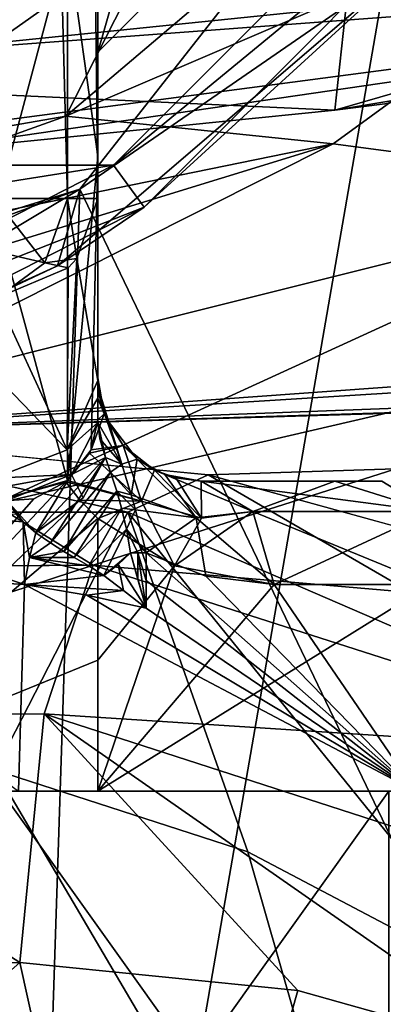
# Model space of a CAD drawing. Header units: millimetres. Extents: x -110 to 163, y -50 to 19.
# Tile 13 of 256: x -66.5 to -62.99, y -36.36 to -26.84. Entities that reach past the tile are written whole.
import ezdxf

# ---------------------------------------------------------------- set-up
doc = ezdxf.new("R2010")
doc.units = ezdxf.units.MM
doc.header["$LTSCALE"] = 65.185185
for name, color, linetype in [('1008', 7, 'CONTINUOUS'), ('1012', 7, 'CONTINUOUS'), ('1014', 7, 'CONTINUOUS'), ('1022', 7, 'CONTINUOUS'), ('1023', 7, 'CONTINUOUS'), ('1026', 7, 'CONTINUOUS'), ('119', 7, 'CONTINUOUS'), ('16', 7, 'CONTINUOUS'), ('180', 7, 'CONTINUOUS'), ('215', 7, 'CONTINUOUS'), ('222', 7, 'CONTINUOUS'), ('235', 7, 'CONTINUOUS'), ('24', 7, 'CONTINUOUS'), ('27', 7, 'CONTINUOUS'), ('28', 7, 'CONTINUOUS'), ('327', 7, 'CONTINUOUS'), ('328', 7, 'CONTINUOUS'), ('329', 7, 'CONTINUOUS'), ('330', 7, 'CONTINUOUS'), ('332', 7, 'CONTINUOUS'), ('333', 7, 'CONTINUOUS'), ('334', 7, 'CONTINUOUS'), ('335', 7, 'CONTINUOUS'), ('336', 7, 'CONTINUOUS'), ('337', 7, 'CONTINUOUS'), ('352', 7, 'CONTINUOUS'), ('363', 7, 'CONTINUOUS'), ('364', 7, 'CONTINUOUS'), ('372', 7, 'CONTINUOUS'), ('373', 7, 'CONTINUOUS'), ('380', 7, 'CONTINUOUS'), ('382', 7, 'CONTINUOUS'), ('386', 7, 'CONTINUOUS'), ('47', 7, 'CONTINUOUS'), ('48', 7, 'CONTINUOUS'), ('49', 7, 'CONTINUOUS'), ('50', 7, 'CONTINUOUS'), ('59', 7, 'CONTINUOUS'), ('6026', 7, 'CONTINUOUS'), ('6030', 7, 'CONTINUOUS'), ('6035', 7, 'CONTINUOUS'), ('6087', 7, 'CONTINUOUS'), ('6294', 7, 'CONTINUOUS'), ('6295', 7, 'CONTINUOUS'), ('81', 7, 'CONTINUOUS'), ('93', 7, 'CONTINUOUS'), ('94', 7, 'CONTINUOUS'), ('98', 7, 'CONTINUOUS')]:
    doc.layers.add(name, color=color, linetype=linetype)

msp = doc.modelspace()

# ---------------------------------------------------------------- linework, layer by layer
at = {"layer": '1008', "color": 7, "linetype": 'CONTINUOUS', "true_color": 0xb49632}
for points in [[(-65.5954, -28.2443, -36.5), (-62.0557, -24.7046, -36.5), (-84.4046, -28.2443, -36.5), (-65.5954, -28.2443, -36.5)], [(-84.4046, -28.2443, -36.5), (-62.0557, -24.7046, -36.5), (-71.6163, -25.7141, -36.5), (-84.4046, -28.2443, -36.5)], [(-79.9443, -30.5169, -36.5), (-65.5954, -28.2443, -36.5), (-84.4046, -28.2443, -36.5), (-79.9443, -30.5169, -36.5)], [(-70.0557, -30.5169, -36.5), (-65.5954, -28.2443, -36.5), (-79.9443, -30.5169, -36.5), (-70.0557, -30.5169, -36.5)]]:
    msp.add_3dface(points, dxfattribs=at)
at = {"layer": '1012', "color": 7, "linetype": 'CONTINUOUS', "true_color": 0xb49632}
for points in [[(-61.6512, -24.9984, -37), (-65.3016, -28.6488, -37), (-62.5994, -26.1846, -51), (-61.6512, -24.9984, -37)], [(-62.5994, -26.1846, -51), (-65.3016, -28.6488, -37), (-66.1386, -29.2185, -51), (-62.5994, -26.1846, -51)], [(-65.3016, -28.6488, -37), (-69.9012, -30.9924, -37), (-66.1386, -29.2185, -51), (-65.3016, -28.6488, -37)], [(-66.1386, -29.2185, -51), (-69.9012, -30.9924, -37), (-70.3851, -31.1415, -51), (-66.1386, -29.2185, -51)]]:
    msp.add_3dface(points, dxfattribs=at)
at = {"layer": '1014', "color": 7, "linetype": 'CONTINUOUS', "true_color": 0xb49632}
msp.add_3dface([(-71.1836, -27.0455, -39.9), (-65.0086, -22.5591, -39.9), (-68.825, -25.9954, -43.8), (-71.1836, -27.0455, -39.9)], dxfattribs=at)
at = {"layer": '1022', "color": 7, "linetype": 'CONTINUOUS', "true_color": 0xb49632}
msp.add_3dface([(-65.0086, -22.5591, -39.9), (-71.1836, -27.0455, -39.9), (-68.8836, -25.894, -39.6172), (-65.0086, -22.5591, -39.9)], dxfattribs=at)
at = {"layer": '1023', "color": 7, "linetype": 'CONTINUOUS', "true_color": 0xb49632}
for points in [[(-62.0557, -24.7046, -36.5), (-65.5954, -28.2443, -36.5), (-61.6512, -24.9984, -37), (-62.0557, -24.7046, -36.5)], [(-65.5954, -28.2443, -36.5), (-65.3016, -28.6488, -37), (-61.6512, -24.9984, -37), (-65.5954, -28.2443, -36.5)], [(-65.5954, -28.2443, -36.5), (-70.0557, -30.5169, -36.5), (-65.3016, -28.6488, -37), (-65.5954, -28.2443, -36.5)], [(-70.0557, -30.5169, -36.5), (-69.9012, -30.9924, -37), (-65.3016, -28.6488, -37), (-70.0557, -30.5169, -36.5)]]:
    msp.add_3dface(points, dxfattribs=at)
at = {"layer": '1026', "color": 7, "linetype": 'CONTINUOUS', "true_color": 0xb49632}
for points in [[(-60.05, -21.0007, -51.5), (-62.5994, -26.1846, -51), (-65.9228, -28.4759, -51.5), (-60.05, -21.0007, -51.5)], [(-62.5994, -26.1846, -51), (-66.1386, -29.2185, -51), (-65.9228, -28.4759, -51.5), (-62.5994, -26.1846, -51)], [(-65.9228, -28.4759, -51.5), (-75, -31.8, -51), (-75.0001, -31.3, -51.5), (-65.9228, -28.4759, -51.5)], [(-70.3851, -31.1415, -51), (-75, -31.8, -51), (-65.9228, -28.4759, -51.5), (-70.3851, -31.1415, -51)], [(-66.1386, -29.2185, -51), (-70.3851, -31.1415, -51), (-65.9228, -28.4759, -51.5), (-66.1386, -29.2185, -51)]]:
    msp.add_3dface(points, dxfattribs=at)
at = {"layer": '119', "linetype": 'CONTINUOUS'}
for points in [[(-63.4536, -27.712, -18.2973), (-62.9715, -27.6498, -18.3067), (-56.7015, -25.7597, -20.0139), (-63.4536, -27.712, -18.2973)], [(-63.4536, -27.712, -18.2973), (-56.7015, -25.7597, -20.0139), (-63.26, -25.9297, -23.1916), (-63.4536, -27.712, -18.2973)], [(-70.7225, -26.9719, -26.1383), (-69.4582, -27.4192, -22.4195), (-63.26, -25.9297, -23.1916), (-70.7225, -26.9719, -26.1383)], [(-70.7225, -26.9719, -26.1383), (-63.26, -25.9297, -23.1916), (-66.9628, -26.0438, -26.272), (-70.7225, -26.9719, -26.1383)], [(-69.4582, -27.4192, -22.4195), (-69.41, -27.4382, -22.2891), (-63.26, -25.9297, -23.1916), (-69.4582, -27.4192, -22.4195)], [(-69.41, -27.4382, -22.2891), (-63.4536, -27.712, -18.2973), (-63.26, -25.9297, -23.1916), (-69.41, -27.4382, -22.2891)], [(-69.41, -27.4382, -22.2891), (-67.8064, -28.1503, -18.2267), (-63.4536, -27.712, -18.2973), (-69.41, -27.4382, -22.2891)]]:
    msp.add_3dface(points, dxfattribs=at)
at = {"layer": '16', "linetype": 'CONTINUOUS'}
msp.add_3dface([(-67.8638, -27.1781, -17), (-77.5, -3.2536, -17), (-62.3155, -26.6056, -17), (-67.8638, -27.1781, -17)], dxfattribs=at)
at = {"layer": '180', "linetype": 'CONTINUOUS'}
for points in [[(-67.8638, -27.1781, -17), (-62.3155, -26.6056, -17), (-54.0698, -26.1484, -17.509), (-67.8638, -27.1781, -17)], [(-67.8638, -27.1781, -17), (-54.0698, -26.1484, -17.509), (-67.8088, -27.9595, -17.3785), (-67.8638, -27.1781, -17)], [(-54.0698, -26.1484, -17.509), (-67.8064, -28.1503, -18.2267), (-67.8088, -27.9595, -17.3785), (-54.0698, -26.1484, -17.509)], [(-63.4536, -27.712, -18.2973), (-67.8064, -28.1503, -18.2267), (-54.0698, -26.1484, -17.509), (-63.4536, -27.712, -18.2973)], [(-62.9715, -27.6498, -18.3067), (-63.4536, -27.712, -18.2973), (-54.0698, -26.1484, -17.509), (-62.9715, -27.6498, -18.3067)]]:
    msp.add_3dface(points, dxfattribs=at)
at = {"layer": '215', "color": 7, "linetype": 'CONTINUOUS', "true_color": 0x0303ff}
msp.add_3dface([(-65.75, -27.15), (-65.75, -24.8869, 6.9652), (-64.9, -26.3), (-65.75, -27.15)], dxfattribs=at)
at = {"layer": '222', "color": 7, "linetype": 'CONTINUOUS', "true_color": 0x0303ff}
for points in [[(-65.75, -24.8869, -6.9652), (-65.75, -27.15), (-64.9, -24.1992, -6.4656), (-65.75, -24.8869, -6.9652)], [(-65.75, -27.15), (-64.9, -26.3), (-64.9, -24.1992, -6.4656), (-65.75, -27.15)]]:
    msp.add_3dface(points, dxfattribs=at)
at = {"layer": '235', "color": 7, "linetype": 'CONTINUOUS', "true_color": 0x0303ff}
for points in [[(-18.5969, -25.2038, 17.9489), (-103, -25.55, 17.7535), (-13.8802, -26.857, 16.9318), (-18.5969, -25.2038, 17.9489)], [(-13.8802, -26.857, 16.9318), (-103, -25.55, 17.7535), (-68.9975, -30.825, 13.3875), (-13.8802, -26.857, 16.9318)], [(108.1, -25.55, 17.7535), (0.0005, -28.7081, 15.5072), (-68.9975, -30.825, 13.3875), (108.1, -25.55, 17.7535)], [(-64.6798, -31.24, 12.8905), (108.1, -25.55, 17.7535), (-68.9975, -30.825, 13.3875), (-64.6798, -31.24, 12.8905)], [(-60.3244, -32.4381, 11.2488), (108.1, -25.55, 17.7535), (-64.6798, -31.24, 12.8905), (-60.3244, -32.4381, 11.2488)], [(-12.2471, -27.2856, 16.6312), (-13.8802, -26.857, 16.9318), (-68.9975, -30.825, 13.3875), (-12.2471, -27.2856, 16.6312)], [(-5.5378, -28.4272, 15.7457), (-12.2471, -27.2856, 16.6312), (-68.9975, -30.825, 13.3875), (-5.5378, -28.4272, 15.7457)], [(0.0005, -28.7081, 15.5072), (-5.5378, -28.4272, 15.7457), (-68.9975, -30.825, 13.3875), (0.0005, -28.7081, 15.5072)]]:
    msp.add_3dface(points, dxfattribs=at)
at = {"layer": '24', "linetype": 'CONTINUOUS'}
for points in [[(-65.75, -2.0387, -12.5), (-65.75, -28.5662, -12.5), (-65.75, -11.6382, -11.27), (-65.75, -2.0387, -12.5)], [(-65.75, -11.6382, -11.27), (-65.75, -28.5662, -12.5), (-65.75, -18.9618, -11.27), (-65.75, -11.6382, -11.27)], [(-65.75, -18.9618, -11.27), (-65.75, -28.5662, -12.5), (-65.75, -24.8869, -6.9652), (-65.75, -18.9618, -11.27)], [(-65.75, -28.1574, 10.3411), (-65.75, -24.3666, 13.7857), (-65.75, -27.15), (-65.75, -28.1574, 10.3411)], [(-65.75, -27.15), (-65.75, -24.3666, 13.7857), (-65.75, -24.8869, 6.9652), (-65.75, -27.15)], [(-65.75, -24.8869, -6.9652), (-65.75, -28.5662, -12.5), (-65.75, -27.15), (-65.75, -24.8869, -6.9652)], [(-65.75, -28.5662, -12.5), (-65.75, -28.1574, 10.3411), (-65.75, -27.15), (-65.75, -28.5662, -12.5)], [(-65.75, -30.498, 5.7441), (-65.75, -30.7088, 5.9008), (-65.75, -28.1574, 10.3411), (-65.75, -30.498, 5.7441)], [(-65.75, -30.3, 5.5621), (-65.75, -30.498, 5.7441), (-65.75, -28.1574, 10.3411), (-65.75, -30.3, 5.5621)], [(-65.75, -30.3, -5.572), (-65.75, -30.3, 5.5621), (-65.75, -28.1574, 10.3411), (-65.75, -30.3, -5.572)], [(-65.75, -29.4302, -9.678), (-65.75, -30.3, -5.572), (-65.75, -28.1574, 10.3411), (-65.75, -29.4302, -9.678)], [(-65.75, -28.5662, -12.5), (-65.75, -29.4302, -9.678), (-65.75, -28.1574, 10.3411), (-65.75, -28.5662, -12.5)], [(-65.75, -30.3278, -7.014), (-65.75, -30.3, -5.572), (-65.75, -29.4302, -9.678), (-65.75, -30.3278, -7.014)], [(-65.75, -30.3841, -5.8508), (-65.75, -30.3, -5.572), (-65.75, -30.3278, -7.014), (-65.75, -30.3841, -5.8508)], [(-65.75, -30.4976, -6.6452), (-65.75, -30.3841, -5.8508), (-65.75, -30.3278, -7.014), (-65.75, -30.4976, -6.6452)], [(-65.75, -30.7333, -6.3119), (-65.75, -30.3841, -5.8508), (-65.75, -30.4976, -6.6452), (-65.75, -30.7333, -6.3119)]]:
    msp.add_3dface(points, dxfattribs=at)
at = {"layer": '27', "linetype": 'CONTINUOUS'}
for points in [[(-65.75, -31.6623, 6.1998), (-65.0079, -32.1205, 5.7501), (-65.75, -33.0304, 6.1998), (-65.75, -31.6623, 6.1998)], [(-65.2812, -31.9944, -5.9305), (-65.2813, -32.2616, -5.9305), (-62.6749, -34.3, -2.9989), (-65.2812, -31.9944, -5.9305)], [(-64.7043, -32.2177, -5.5269), (-65.2812, -31.9944, -5.9305), (-62.6749, -34.3, -2.9989), (-64.7043, -32.2177, -5.5269)], [(-66.4585, -32.2982, -6.5223), (-69.5034, -32.1107, -6.9819), (-66.5163, -34.3, -6.5446), (-66.4585, -32.2982, -6.5223)], [(-65.0079, -32.1205, 5.7501), (-64.0417, -32.3, 4.9411), (-65.75, -34.3, 6.1998), (-65.0079, -32.1205, 5.7501)], [(-65.75, -33.0304, 6.1998), (-65.0079, -32.1205, 5.7501), (-65.75, -34.3, 6.1998), (-65.75, -33.0304, 6.1998)], [(-65.2813, -32.2616, -5.9305), (-65.2813, -32.5287, -5.9305), (-62.6749, -34.3, -2.9989), (-65.2813, -32.2616, -5.9305)], [(-64.0417, -32.3, -4.9411), (-64.7043, -32.2177, -5.5269), (-62.6749, -34.3, -2.9989), (-64.0417, -32.3, -4.9411)], [(-62.6749, -34.3, -2.9989), (-66.4585, -32.2982, -6.5223), (-66.5163, -34.3, -6.5446), (-62.6749, -34.3, -2.9989)], [(-65.8559, -32.4022, -6.2542), (-66.4585, -32.2982, -6.5223), (-62.6749, -34.3, -2.9989), (-65.8559, -32.4022, -6.2542)], [(-64.0417, -32.3, 4.9411), (-62.5305, -32.3, 2.6732), (-65.75, -34.3, 6.1998), (-64.0417, -32.3, 4.9411)], [(-65.75, -34.3, 6.1998), (-62.5305, -32.3, 2.6732), (-62.3611, -34.3, 2.2194), (-65.75, -34.3, 6.1998)], [(-62.5305, -32.3, -2.6732), (-64.0417, -32.3, -4.9411), (-62.6749, -34.3, -2.9989), (-62.5305, -32.3, -2.6732)], [(-65.2813, -32.5287, -5.9305), (-65.8559, -32.4022, -6.2542), (-62.6749, -34.3, -2.9989), (-65.2813, -32.5287, -5.9305)]]:
    msp.add_3dface(points, dxfattribs=at)
at = {"layer": '28', "linetype": 'CONTINUOUS'}
for points in [[(-66.0573, -31.3072, 6.3514), (-65.9221, -31.484, 6.287), (-68.8603, -34.3, 6.9986), (-66.0573, -31.3072, 6.3514)], [(-66.3675, -31.4717, 6.4861), (-66.0573, -31.3072, 6.3514), (-68.8603, -34.3, 6.9986), (-66.3675, -31.4717, 6.4861)], [(-66.75, -31.4961, 6.6285), (-66.3675, -31.4717, 6.4861), (-68.8603, -34.3, 6.9986), (-66.75, -31.4961, 6.6285)], [(-65.9221, -31.484, 6.287), (-65.75, -31.6623, 6.1998), (-68.8603, -34.3, 6.9986), (-65.9221, -31.484, 6.287)], [(-65.75, -31.6623, 6.1998), (-65.75, -33.0304, 6.1998), (-68.8603, -34.3, 6.9986), (-65.75, -31.6623, 6.1998)], [(-65.75, -33.0304, 6.1998), (-65.75, -34.3, 6.1998), (-68.8603, -34.3, 6.9986), (-65.75, -33.0304, 6.1998)]]:
    msp.add_3dface(points, dxfattribs=at)
at = {"layer": '327', "linetype": 'CONTINUOUS'}
for points in [[(-69.5034, -32.1107, -6.9819), (-66.4585, -32.2982, -6.5223), (-68.8519, -31.5142, -7.1897), (-69.5034, -32.1107, -6.9819)], [(-68.8519, -31.5142, -7.1897), (-66.4585, -32.2982, -6.5223), (-66.472, -31.6931, -6.7305), (-68.8519, -31.5142, -7.1897)], [(-68.8519, -31.5142, -7.1897), (-66.472, -31.6931, -6.7305), (-66.5392, -31.6222, -6.8036), (-68.8519, -31.5142, -7.1897)], [(-66.472, -31.6931, -6.7305), (-66.4585, -32.2982, -6.5223), (-66.4105, -32.0395, -6.5411), (-66.472, -31.6931, -6.7305)], [(-66.3472, -31.8014, -6.6232), (-66.472, -31.6931, -6.7305), (-66.4105, -32.0395, -6.5411), (-66.3472, -31.8014, -6.6232)]]:
    msp.add_3dface(points, dxfattribs=at)
at = {"layer": '328', "linetype": 'CONTINUOUS'}
for points in [[(-66.3472, -31.8014, -6.6232), (-66.4105, -32.0395, -6.5411), (-66.2076, -31.8968, -6.5253), (-66.3472, -31.8014, -6.6232)], [(-66.2076, -31.8968, -6.5253), (-66.4105, -32.0395, -6.5411), (-66.0766, -31.9801, -6.439), (-66.2076, -31.8968, -6.5253)], [(-66.0766, -31.9801, -6.439), (-66.4105, -32.0395, -6.5411), (-65.9768, -32.0386, -6.3764), (-66.0766, -31.9801, -6.439)], [(-66.4105, -32.0395, -6.5411), (-66.4585, -32.2982, -6.5223), (-65.6889, -32.2126, -6.1945), (-66.4105, -32.0395, -6.5411)], [(-65.9768, -32.0386, -6.3764), (-66.4105, -32.0395, -6.5411), (-65.8356, -32.1202, -6.2883), (-65.9768, -32.0386, -6.3764)], [(-66.4105, -32.0395, -6.5411), (-65.6889, -32.2126, -6.1945), (-65.8356, -32.1202, -6.2883), (-66.4105, -32.0395, -6.5411)], [(-65.6889, -32.2126, -6.1945), (-66.4585, -32.2982, -6.5223), (-65.5001, -32.3589, -6.0699), (-65.6889, -32.2126, -6.1945)], [(-66.4585, -32.2982, -6.5223), (-65.8559, -32.4022, -6.2542), (-65.5001, -32.3589, -6.0699), (-66.4585, -32.2982, -6.5223)], [(-65.8559, -32.4022, -6.2542), (-65.2813, -32.5287, -5.9305), (-65.5001, -32.3589, -6.0699), (-65.8559, -32.4022, -6.2542)]]:
    msp.add_3dface(points, dxfattribs=at)
at = {"layer": '329', "linetype": 'CONTINUOUS'}
for points in [[(-65.75, -30.3, -5.572), (-65.75, -30.3841, -5.8508), (-65.7467, -30.3814, -5.5675), (-65.75, -30.3, -5.572)], [(-65.75, -30.3841, -5.8508), (-65.7372, -30.4592, -5.5518), (-65.7467, -30.3814, -5.5675), (-65.75, -30.3841, -5.8508)], [(-65.75, -30.3841, -5.8508), (-65.75, -30.7333, -6.3119), (-65.5175, -31.1361, -5.8111), (-65.75, -30.3841, -5.8508)], [(-65.7372, -30.4592, -5.5518), (-65.75, -30.3841, -5.8508), (-65.5175, -31.1361, -5.8111), (-65.7372, -30.4592, -5.5518)], [(-65.5175, -31.1361, -5.8111), (-65.75, -30.7333, -6.3119), (-65.728, -30.8907, -6.1726), (-65.5175, -31.1361, -5.8111)], [(-65.6751, -31.0699, -6.098), (-65.5175, -31.1361, -5.8111), (-65.728, -30.8907, -6.1726), (-65.6751, -31.0699, -6.098)], [(-65.5175, -31.1361, -5.8111), (-65.6751, -31.0699, -6.098), (-65.6263, -31.212, -6.0732), (-65.5175, -31.1361, -5.8111)], [(-65.4244, -31.4335, -5.9057), (-65.5175, -31.1361, -5.8111), (-65.6263, -31.212, -6.0732), (-65.4244, -31.4335, -5.9057)], [(-65.5658, -31.3961, -6.066), (-65.4244, -31.4335, -5.9057), (-65.6263, -31.212, -6.0732), (-65.5658, -31.3961, -6.066)], [(-65.3849, -31.5779, -5.9324), (-65.4244, -31.4335, -5.9057), (-65.5658, -31.3961, -6.066), (-65.3849, -31.5779, -5.9324)], [(-65.5186, -31.5607, -6.0673), (-65.3849, -31.5779, -5.9324), (-65.5658, -31.3961, -6.066), (-65.5186, -31.5607, -6.0673)], [(-65.4708, -31.7651, -6.0646), (-65.3849, -31.5779, -5.9324), (-65.5186, -31.5607, -6.0673), (-65.4708, -31.7651, -6.0646)], [(-65.2812, -31.9944, -5.9305), (-65.3849, -31.5779, -5.9324), (-65.4708, -31.7651, -6.0646), (-65.2812, -31.9944, -5.9305)], [(-65.36, -31.9944, -5.9853), (-65.2812, -31.9944, -5.9305), (-65.4708, -31.7651, -6.0646), (-65.36, -31.9944, -5.9853)], [(-65.4333, -31.9944, -6.0475), (-65.36, -31.9944, -5.9853), (-65.4708, -31.7651, -6.0646), (-65.4333, -31.9944, -6.0475)]]:
    msp.add_3dface(points, dxfattribs=at)
at = {"layer": '330', "linetype": 'CONTINUOUS'}
for points in [[(-65.36, -31.9944, -5.9853), (-65.4333, -31.9944, -6.0475), (-65.3619, -32.2511, -5.9868), (-65.36, -31.9944, -5.9853)], [(-65.2813, -32.5287, -5.9305), (-65.36, -31.9944, -5.9853), (-65.3619, -32.2511, -5.9868), (-65.2813, -32.5287, -5.9305)], [(-65.2813, -32.5287, -5.9305), (-65.2813, -32.2616, -5.9305), (-65.36, -31.9944, -5.9853), (-65.2813, -32.5287, -5.9305)], [(-65.2813, -32.2616, -5.9305), (-65.2812, -31.9944, -5.9305), (-65.36, -31.9944, -5.9853), (-65.2813, -32.2616, -5.9305)]]:
    msp.add_3dface(points, dxfattribs=at)
at = {"layer": '332', "linetype": 'CONTINUOUS'}
for points in [[(-66.3472, -31.8014, -6.6232), (-66.2076, -31.8968, -6.5253), (-65.6751, -31.0699, -6.098), (-66.3472, -31.8014, -6.6232)], [(-66.3472, -31.8014, -6.6232), (-65.6751, -31.0699, -6.098), (-65.8897, -31.463, -6.4807), (-66.3472, -31.8014, -6.6232)], [(-65.6751, -31.0699, -6.098), (-66.2076, -31.8968, -6.5253), (-65.6263, -31.212, -6.0732), (-65.6751, -31.0699, -6.098)], [(-66.2076, -31.8968, -6.5253), (-66.0766, -31.9801, -6.439), (-65.6263, -31.212, -6.0732), (-66.2076, -31.8968, -6.5253)], [(-66.0766, -31.9801, -6.439), (-65.5658, -31.3961, -6.066), (-65.6263, -31.212, -6.0732), (-66.0766, -31.9801, -6.439)], [(-66.0766, -31.9801, -6.439), (-65.9768, -32.0386, -6.3764), (-65.5658, -31.3961, -6.066), (-66.0766, -31.9801, -6.439)], [(-65.9768, -32.0386, -6.3764), (-65.5186, -31.5607, -6.0673), (-65.5658, -31.3961, -6.066), (-65.9768, -32.0386, -6.3764)], [(-65.9768, -32.0386, -6.3764), (-65.8356, -32.1202, -6.2883), (-65.5186, -31.5607, -6.0673), (-65.9768, -32.0386, -6.3764)], [(-65.8356, -32.1202, -6.2883), (-65.4708, -31.7651, -6.0646), (-65.5186, -31.5607, -6.0673), (-65.8356, -32.1202, -6.2883)], [(-65.8356, -32.1202, -6.2883), (-65.6889, -32.2126, -6.1945), (-65.4708, -31.7651, -6.0646), (-65.8356, -32.1202, -6.2883)], [(-65.6889, -32.2126, -6.1945), (-65.4333, -31.9944, -6.0475), (-65.4708, -31.7651, -6.0646), (-65.6889, -32.2126, -6.1945)], [(-65.4333, -31.9944, -6.0475), (-65.6889, -32.2126, -6.1945), (-65.5527, -32.1049, -6.1357), (-65.4333, -31.9944, -6.0475)]]:
    msp.add_3dface(points, dxfattribs=at)
at = {"layer": '333', "linetype": 'CONTINUOUS'}
for points in [[(-65.2813, -32.5287, -5.9305), (-65.4333, -31.9944, -6.0475), (-65.5527, -32.1049, -6.1357), (-65.2813, -32.5287, -5.9305)], [(-65.4333, -31.9944, -6.0475), (-65.2813, -32.5287, -5.9305), (-65.3619, -32.2511, -5.9868), (-65.4333, -31.9944, -6.0475)], [(-65.6889, -32.2126, -6.1945), (-65.5001, -32.3589, -6.0699), (-65.5527, -32.1049, -6.1357), (-65.6889, -32.2126, -6.1945)], [(-65.5001, -32.3589, -6.0699), (-65.2813, -32.5287, -5.9305), (-65.5527, -32.1049, -6.1357), (-65.5001, -32.3589, -6.0699)]]:
    msp.add_3dface(points, dxfattribs=at)
at = {"layer": '334', "linetype": 'CONTINUOUS'}
for points in [[(-65.6751, -31.0699, -6.098), (-65.75, -30.7333, -6.3119), (-66.0017, -31.2374, -6.7431), (-65.6751, -31.0699, -6.098)], [(-65.75, -30.7333, -6.3119), (-65.6751, -31.0699, -6.098), (-65.728, -30.8907, -6.1726), (-65.75, -30.7333, -6.3119)], [(-65.8897, -31.463, -6.4807), (-65.6751, -31.0699, -6.098), (-66.0017, -31.2374, -6.7431), (-65.8897, -31.463, -6.4807)], [(-66.6302, -31.4877, -6.9573), (-66.3472, -31.8014, -6.6232), (-66.0017, -31.2374, -6.7431), (-66.6302, -31.4877, -6.9573)], [(-66.3472, -31.8014, -6.6232), (-65.8897, -31.463, -6.4807), (-66.0017, -31.2374, -6.7431), (-66.3472, -31.8014, -6.6232)], [(-66.472, -31.6931, -6.7305), (-66.3472, -31.8014, -6.6232), (-66.6302, -31.4877, -6.9573), (-66.472, -31.6931, -6.7305)], [(-66.472, -31.6931, -6.7305), (-66.6302, -31.4877, -6.9573), (-66.5392, -31.6222, -6.8036), (-66.472, -31.6931, -6.7305)]]:
    msp.add_3dface(points, dxfattribs=at)
at = {"layer": '335', "linetype": 'CONTINUOUS'}
for points in [[(-65.75, -30.4976, -6.6452), (-65.75, -30.3278, -7.014), (-66.0442, -30.9958, -7.2496), (-65.75, -30.4976, -6.6452)], [(-65.75, -30.7333, -6.3119), (-65.75, -30.4976, -6.6452), (-66.0442, -30.9958, -7.2496), (-65.75, -30.7333, -6.3119)], [(-66.0017, -31.2374, -6.7431), (-65.75, -30.7333, -6.3119), (-66.0442, -30.9958, -7.2496), (-66.0017, -31.2374, -6.7431)], [(-66.7537, -31.2708, -7.3466), (-66.0017, -31.2374, -6.7431), (-66.0442, -30.9958, -7.2496), (-66.7537, -31.2708, -7.3466)], [(-66.7537, -31.2708, -7.3466), (-66.6946, -31.3614, -7.1458), (-66.0017, -31.2374, -6.7431), (-66.7537, -31.2708, -7.3466)], [(-66.6946, -31.3614, -7.1458), (-66.6302, -31.4877, -6.9573), (-66.0017, -31.2374, -6.7431), (-66.6946, -31.3614, -7.1458)]]:
    msp.add_3dface(points, dxfattribs=at)
at = {"layer": '336', "linetype": 'CONTINUOUS'}
for points in [[(-65.75, -30.3278, -7.014), (-65.75, -28.5662, -12.5), (-65.9527, -29.1456, -12.6689), (-65.75, -30.3278, -7.014)], [(-65.75, -30.3278, -7.014), (-65.75, -29.4302, -9.678), (-65.75, -28.5662, -12.5), (-65.75, -30.3278, -7.014)], [(-66.0442, -30.9958, -7.2496), (-65.75, -30.3278, -7.014), (-65.9527, -29.1456, -12.6689), (-66.0442, -30.9958, -7.2496)], [(-66.0341, -29.2365, -12.6954), (-66.0442, -30.9958, -7.2496), (-65.9527, -29.1456, -12.6689), (-66.0341, -29.2365, -12.6954)], [(-66.7252, -29.5259, -12.7797), (-66.0442, -30.9958, -7.2496), (-66.0341, -29.2365, -12.6954), (-66.7252, -29.5259, -12.7797)], [(-66.7397, -30.2822, -10.2968), (-66.0442, -30.9958, -7.2496), (-66.7252, -29.5259, -12.7797), (-66.7397, -30.2822, -10.2968)], [(-66.7537, -31.2708, -7.3466), (-66.0442, -30.9958, -7.2496), (-66.7397, -30.2822, -10.2968), (-66.7537, -31.2708, -7.3466)]]:
    msp.add_3dface(points, dxfattribs=at)
at = {"layer": '337', "linetype": 'CONTINUOUS'}
for points in [[(-66.0429, -28.5662, -13.2071), (-66.75, -28.5662, -13.5), (-66.2626, -29.1886, -13.1123), (-66.0429, -28.5662, -13.2071)], [(-66.2626, -29.1886, -13.1123), (-66.75, -28.5662, -13.5), (-66.7367, -29.0797, -13.358), (-66.2626, -29.1886, -13.1123)], [(-65.9527, -29.1456, -12.6689), (-66.0429, -28.5662, -13.2071), (-66.2626, -29.1886, -13.1123), (-65.9527, -29.1456, -12.6689)], [(-65.75, -28.5662, -12.5), (-66.0429, -28.5662, -13.2071), (-65.9527, -29.1456, -12.6689), (-65.75, -28.5662, -12.5)], [(-66.7252, -29.5259, -12.7797), (-66.2626, -29.1886, -13.1123), (-66.7367, -29.0797, -13.358), (-66.7252, -29.5259, -12.7797)], [(-66.7252, -29.5259, -12.7797), (-66.0341, -29.2365, -12.6954), (-66.2626, -29.1886, -13.1123), (-66.7252, -29.5259, -12.7797)], [(-66.0341, -29.2365, -12.6954), (-65.9527, -29.1456, -12.6689), (-66.2626, -29.1886, -13.1123), (-66.0341, -29.2365, -12.6954)]]:
    msp.add_3dface(points, dxfattribs=at)
at = {"layer": '352', "linetype": 'CONTINUOUS'}
for points in [[(-65.75, -24.3666, 13.7857), (-65.75, -28.1574, 10.3411), (-66.0429, -26.0636, 13.425), (-65.75, -24.3666, 13.7857)], [(-66.75, -28.7087, 11.2453), (-66.75, -24.648, 14.7941), (-66.0429, -26.0636, 13.425), (-66.75, -28.7087, 11.2453)], [(-66.0433, -31.2952, 6.3446), (-66.75, -28.7087, 11.2453), (-66.0429, -26.0636, 13.425), (-66.0433, -31.2952, 6.3446)], [(-65.75, -28.1574, 10.3411), (-66.0433, -31.2952, 6.3446), (-66.0429, -26.0636, 13.425), (-65.75, -28.1574, 10.3411)], [(-65.75, -28.1574, 10.3411), (-65.8135, -30.9958, 6.1312), (-66.0433, -31.2952, 6.3446), (-65.75, -28.1574, 10.3411)], [(-65.75, -28.1574, 10.3411), (-65.75, -30.7088, 5.9008), (-65.8135, -30.9958, 6.1312), (-65.75, -28.1574, 10.3411)], [(-66.0433, -31.2952, 6.3446), (-66.75, -31.4961, 6.6285), (-66.75, -28.7087, 11.2453), (-66.0433, -31.2952, 6.3446)], [(-65.8135, -30.9958, 6.1312), (-65.8294, -31.0281, 6.1575), (-66.0433, -31.2952, 6.3446), (-65.8135, -30.9958, 6.1312)], [(-66.0573, -31.3072, 6.3514), (-66.75, -31.4961, 6.6285), (-66.0433, -31.2952, 6.3446), (-66.0573, -31.3072, 6.3514)], [(-66.0573, -31.3072, 6.3514), (-66.3675, -31.4717, 6.4861), (-66.75, -31.4961, 6.6285), (-66.0573, -31.3072, 6.3514)]]:
    msp.add_3dface(points, dxfattribs=at)
at = {"layer": '363', "linetype": 'CONTINUOUS'}
msp.add_3dface([(-65.7926, -32.1133, -14.542), (-70.3568, -32.1434, -14.9672), (-66.7554, -31.5236, -16.8404), (-65.7926, -32.1133, -14.542)], dxfattribs=at)
at = {"layer": '364', "linetype": 'CONTINUOUS'}
for points in [[(-65.1112, -25.903, -35), (-62.2408, -24.534, -30.4687), (-66.0573, -27.7714, -30.3348), (-65.1112, -25.903, -35)], [(-62.2408, -24.534, -30.4687), (-58.8806, -24.6961, -27.0554), (-66.0573, -27.7714, -30.3348), (-62.2408, -24.534, -30.4687)], [(-58.8806, -24.6961, -27.0554), (-63.4703, -28.0371, -26.3903), (-66.0573, -27.7714, -30.3348), (-58.8806, -24.6961, -27.0554)], [(-58.8806, -24.6961, -27.0554), (-60.1083, -28.4834, -23.0462), (-63.4703, -28.0371, -26.3903), (-58.8806, -24.6961, -27.0554)], [(-68.3035, -28.1598, -35), (-65.1112, -25.903, -35), (-66.0573, -27.7714, -30.3348), (-68.3035, -28.1598, -35)], [(-71.2407, -29.6249, -30.3058), (-68.3035, -28.1598, -35), (-66.0573, -27.7714, -30.3348), (-71.2407, -29.6249, -30.3058)], [(-63.4703, -28.0371, -26.3903), (-71.2407, -29.6249, -30.3058), (-66.0573, -27.7714, -30.3348), (-63.4703, -28.0371, -26.3903)], [(-69.9585, -30.0317, -25.4314), (-71.2407, -29.6249, -30.3058), (-63.4703, -28.0371, -26.3903), (-69.9585, -30.0317, -25.4314)], [(-68.5715, -30.5976, -21.4048), (-69.9585, -30.0317, -25.4314), (-63.4703, -28.0371, -26.3903), (-68.5715, -30.5976, -21.4048)], [(-60.1083, -28.4834, -23.0462), (-68.5715, -30.5976, -21.4048), (-63.4703, -28.0371, -26.3903), (-60.1083, -28.4834, -23.0462)], [(-66.7554, -31.5236, -16.8404), (-68.5715, -30.5976, -21.4048), (-60.1083, -28.4834, -23.0462), (-66.7554, -31.5236, -16.8404)], [(-56.3659, -29.1146, -20.1552), (-66.7554, -31.5236, -16.8404), (-60.1083, -28.4834, -23.0462), (-56.3659, -29.1146, -20.1552)], [(-65.7926, -32.1133, -14.542), (-66.7554, -31.5236, -16.8404), (-56.3659, -29.1146, -20.1552), (-65.7926, -32.1133, -14.542)], [(-62.5245, -32.394, -13.3099), (-65.7926, -32.1133, -14.542), (-56.3659, -29.1146, -20.1552), (-62.5245, -32.394, -13.3099)]]:
    msp.add_3dface(points, dxfattribs=at)
at = {"layer": '372', "linetype": 'CONTINUOUS'}
for points in [[(-69, -41.434, 12), (-62.4206, -41.434, 10.0355), (-66.742, -34.0967, 11.7856), (-69, -41.434, 12)], [(-66.742, -34.0967, 11.7856), (-62.4206, -41.434, 10.0355), (-64.2956, -34.8856, 11.0394), (-66.742, -34.0967, 11.7856)], [(-64.2956, -34.8856, 11.0394), (-62.4206, -41.434, 10.0355), (-61.6936, -36.2559, 9.5193), (-64.2956, -34.8856, 11.0394)]]:
    msp.add_3dface(points, dxfattribs=at)
at = {"layer": '373', "linetype": 'CONTINUOUS'}
for points in [[(-65.2918, -41.434, -11.4127), (-72.7082, -41.434, -11.4127), (-66.5042, -35.9549, -11.7376), (-65.2918, -41.434, -11.4127)], [(-66.5042, -35.9549, -11.7376), (-72.7082, -41.434, -11.4127), (-69.9932, -36.0226, -11.9588), (-66.5042, -35.9549, -11.7376)], [(-63.8134, -36.2269, -10.8212), (-65.2918, -41.434, -11.4127), (-66.5042, -35.9549, -11.7376), (-63.8134, -36.2269, -10.8212)], [(-61.4945, -36.878, -9.3631), (-65.2918, -41.434, -11.4127), (-63.8134, -36.2269, -10.8212), (-61.4945, -36.878, -9.3631)]]:
    msp.add_3dface(points, dxfattribs=at)
at = {"layer": '380', "linetype": 'CONTINUOUS'}
for points in [[(-70.4859, -32.1492, -14.9581), (-70.3568, -32.1434, -14.9672), (-65.7926, -32.1133, -14.542), (-70.4859, -32.1492, -14.9581)], [(-70.4859, -32.1492, -14.9581), (-65.7926, -32.1133, -14.542), (-70.2318, -33.5673, -12.7882), (-70.4859, -32.1492, -14.9581)], [(-70.2318, -33.5673, -12.7882), (-65.7926, -32.1133, -14.542), (-66.2681, -33.5513, -12.5088), (-70.2318, -33.5673, -12.7882)], [(-66.5042, -35.9549, -11.7376), (-70.2318, -33.5673, -12.7882), (-66.2681, -33.5513, -12.5088), (-66.5042, -35.9549, -11.7376)], [(-66.5042, -35.9549, -11.7376), (-69.9932, -36.0226, -11.9588), (-70.2318, -33.5673, -12.7882), (-66.5042, -35.9549, -11.7376)]]:
    msp.add_3dface(points, dxfattribs=at)
at = {"layer": '382', "linetype": 'CONTINUOUS'}
for points in [[(-66.2681, -33.5513, -12.5088), (-65.7926, -32.1133, -14.542), (-60.0479, -33.9523, -9.9688), (-66.2681, -33.5513, -12.5088)], [(-65.7926, -32.1133, -14.542), (-62.5245, -32.394, -13.3099), (-60.0479, -33.9523, -9.9688), (-65.7926, -32.1133, -14.542)], [(-63.8134, -36.2269, -10.8212), (-66.5042, -35.9549, -11.7376), (-66.2681, -33.5513, -12.5088), (-63.8134, -36.2269, -10.8212)], [(-61.4945, -36.878, -9.3631), (-63.8134, -36.2269, -10.8212), (-66.2681, -33.5513, -12.5088), (-61.4945, -36.878, -9.3631)], [(-61.4945, -36.878, -9.3631), (-66.2681, -33.5513, -12.5088), (-60.9476, -35.2701, -9.3869), (-61.4945, -36.878, -9.3631)], [(-60.9476, -35.2701, -9.3869), (-66.2681, -33.5513, -12.5088), (-60.0479, -33.9523, -9.9688), (-60.9476, -35.2701, -9.3869)]]:
    msp.add_3dface(points, dxfattribs=at)
at = {"layer": '386', "linetype": 'CONTINUOUS'}
for points in [[(-65.458, -31.599, 12.5478), (-68.9975, -30.825, 13.3875), (-72.5494, -31.6011, 12.5457), (-65.458, -31.599, 12.5478)], [(-64.6798, -31.24, 12.8905), (-68.9975, -30.825, 13.3875), (-65.458, -31.599, 12.5478), (-64.6798, -31.24, 12.8905)], [(-59.9467, -33.9813, 9.4152), (-64.6798, -31.24, 12.8905), (-65.458, -31.599, 12.5478), (-59.9467, -33.9813, 9.4152)], [(-60.3244, -32.4381, 11.2488), (-64.6798, -31.24, 12.8905), (-59.9467, -33.9813, 9.4152), (-60.3244, -32.4381, 11.2488)], [(-66.742, -34.0967, 11.7856), (-65.458, -31.599, 12.5478), (-72.5494, -31.6011, 12.5457), (-66.742, -34.0967, 11.7856)], [(-66.742, -34.0967, 11.7856), (-64.2956, -34.8856, 11.0394), (-65.458, -31.599, 12.5478), (-66.742, -34.0967, 11.7856)], [(-64.2956, -34.8856, 11.0394), (-61.6936, -36.2559, 9.5193), (-65.458, -31.599, 12.5478), (-64.2956, -34.8856, 11.0394)], [(-61.6936, -36.2559, 9.5193), (-59.9467, -33.9813, 9.4152), (-65.458, -31.599, 12.5478), (-61.6936, -36.2559, 9.5193)]]:
    msp.add_3dface(points, dxfattribs=at)
at = {"layer": '47', "linetype": 'CONTINUOUS'}
for points in [[(-65.75, -30.3, 5.5621), (-65.75, -30.3, -5.572), (-65.7467, -30.3814, -5.5675), (-65.75, -30.3, 5.5621)], [(-65.6872, -30.6487, 5.5097), (-65.75, -30.3, 5.5621), (-65.7372, -30.4592, -5.5518), (-65.6872, -30.6487, 5.5097)], [(-65.7372, -30.4592, -5.5518), (-65.75, -30.3, 5.5621), (-65.7467, -30.3814, -5.5675), (-65.7372, -30.4592, -5.5518)], [(-65.6689, -30.6945, -5.4938), (-65.6872, -30.6487, 5.5097), (-65.7372, -30.4592, -5.5518), (-65.6689, -30.6945, -5.4938)], [(-65.5045, -30.9563, 5.3373), (-65.6872, -30.6487, 5.5097), (-65.6689, -30.6945, -5.4938), (-65.5045, -30.9563, 5.3373)], [(-65.3682, -31.0861, -5.1882), (-65.5045, -30.9563, 5.3373), (-65.6689, -30.6945, -5.4938), (-65.3682, -31.0861, -5.1882)], [(-65.1997, -31.1932, 4.9772), (-65.5045, -30.9563, 5.3373), (-65.3682, -31.0861, -5.1882), (-65.1997, -31.1932, 4.9772)], [(-65.1007, -31.2365, -4.8381), (-65.1997, -31.1932, 4.9772), (-65.3682, -31.0861, -5.1882), (-65.1007, -31.2365, -4.8381)], [(-64.9941, -31.2697, 4.6743), (-65.1997, -31.1932, 4.9772), (-65.1007, -31.2365, -4.8381), (-64.9941, -31.2697, 4.6743)], [(-64.75, -31.3, -4.2353), (-64.9941, -31.2697, 4.6743), (-65.1007, -31.2365, -4.8381), (-64.75, -31.3, -4.2353)], [(-64.75, -31.3, 4.2353), (-64.9941, -31.2697, 4.6743), (-64.75, -31.3, -4.2353), (-64.75, -31.3, 4.2353)]]:
    msp.add_3dface(points, dxfattribs=at)
at = {"layer": '48', "linetype": 'CONTINUOUS'}
for points in [[(-65.6689, -30.6945, -5.4938), (-65.7372, -30.4592, -5.5518), (-65.5175, -31.1361, -5.8111), (-65.6689, -30.6945, -5.4938)], [(-65.3682, -31.0861, -5.1882), (-65.6689, -30.6945, -5.4938), (-65.5175, -31.1361, -5.8111), (-65.3682, -31.0861, -5.1882)], [(-65.4244, -31.4335, -5.9057), (-65.3682, -31.0861, -5.1882), (-65.5175, -31.1361, -5.8111), (-65.4244, -31.4335, -5.9057)], [(-64.7979, -31.6544, -5.3912), (-65.3682, -31.0861, -5.1882), (-65.4244, -31.4335, -5.9057), (-64.7979, -31.6544, -5.3912)], [(-65.1007, -31.2365, -4.8381), (-65.3682, -31.0861, -5.1882), (-64.7979, -31.6544, -5.3912), (-65.1007, -31.2365, -4.8381)], [(-64.75, -31.3, -4.2353), (-65.1007, -31.2365, -4.8381), (-64.2491, -31.5929, -4.7344), (-64.75, -31.3, -4.2353)], [(-64.2491, -31.5929, -4.7344), (-65.1007, -31.2365, -4.8381), (-64.7979, -31.6544, -5.3912), (-64.2491, -31.5929, -4.7344)], [(-64.7979, -31.6544, -5.3912), (-65.4244, -31.4335, -5.9057), (-65.3849, -31.5779, -5.9324), (-64.7979, -31.6544, -5.3912)], [(-65.2812, -31.9944, -5.9305), (-64.7979, -31.6544, -5.3912), (-65.3849, -31.5779, -5.9324), (-65.2812, -31.9944, -5.9305)], [(-64.0417, -32.3, -4.9411), (-64.2491, -31.5929, -4.7344), (-64.7979, -31.6544, -5.3912), (-64.0417, -32.3, -4.9411)], [(-65.2812, -31.9944, -5.9305), (-64.7043, -32.2177, -5.5269), (-64.7979, -31.6544, -5.3912), (-65.2812, -31.9944, -5.9305)], [(-64.7043, -32.2177, -5.5269), (-64.0417, -32.3, -4.9411), (-64.7979, -31.6544, -5.3912), (-64.7043, -32.2177, -5.5269)]]:
    msp.add_3dface(points, dxfattribs=at)
at = {"layer": '49', "linetype": 'CONTINUOUS'}
for points in [[(-64.2492, -31.5928, 4.7344), (-64.75, -31.3, 4.2353), (-63.4549, -31.3, 2.2916), (-64.2492, -31.5928, 4.7344)], [(-64.75, -31.3, -4.2353), (-64.2491, -31.5929, -4.7344), (-62.5204, -31.5929, -1.7322), (-64.75, -31.3, -4.2353)], [(-64.75, -31.3, -4.2353), (-62.5204, -31.5929, -1.7322), (-63.4549, -31.3, -2.2916), (-64.75, -31.3, -4.2353)], [(-62.5205, -31.5929, 1.7322), (-64.2492, -31.5928, 4.7344), (-63.4549, -31.3, 2.2916), (-62.5205, -31.5929, 1.7322)], [(-63, -31.3, 0), (-62.5205, -31.5929, 1.7322), (-63.4549, -31.3, 2.2916), (-63, -31.3, 0)], [(-63.4549, -31.3, -2.2916), (-62.5204, -31.5929, -1.7322), (-63, -31.3, 0), (-63.4549, -31.3, -2.2916)], [(-62.5204, -31.5929, -1.7322), (-62.5205, -31.5929, 1.7322), (-63, -31.3, 0), (-62.5204, -31.5929, -1.7322)], [(-64.0417, -32.3, 4.9411), (-64.2492, -31.5928, 4.7344), (-62.5205, -31.5929, 1.7322), (-64.0417, -32.3, 4.9411)], [(-64.0417, -32.3, -4.9411), (-62.5305, -32.3, -2.6732), (-64.2491, -31.5929, -4.7344), (-64.0417, -32.3, -4.9411)], [(-64.2491, -31.5929, -4.7344), (-62.5305, -32.3, -2.6732), (-62.5204, -31.5929, -1.7322), (-64.2491, -31.5929, -4.7344)], [(-62.5305, -32.3, 2.6732), (-64.0417, -32.3, 4.9411), (-62.5205, -31.5929, 1.7322), (-62.5305, -32.3, 2.6732)]]:
    msp.add_3dface(points, dxfattribs=at)
at = {"layer": '50', "linetype": 'CONTINUOUS'}
for points in [[(-65.75, -30.498, 5.7441), (-65.75, -30.3, 5.5621), (-65.6872, -30.6487, 5.5097), (-65.75, -30.498, 5.7441)], [(-65.75, -30.7088, 5.9008), (-65.75, -30.498, 5.7441), (-65.6872, -30.6487, 5.5097), (-65.75, -30.7088, 5.9008)], [(-65.75, -30.7088, 5.9008), (-65.6872, -30.6487, 5.5097), (-65.8135, -30.9958, 6.1312), (-65.75, -30.7088, 5.9008)], [(-65.6872, -30.6487, 5.5097), (-65.5045, -30.9563, 5.3373), (-65.8135, -30.9958, 6.1312), (-65.6872, -30.6487, 5.5097)], [(-65.8294, -31.0281, 6.1575), (-65.3269, -31.4932, 5.8376), (-66.0433, -31.2952, 6.3446), (-65.8294, -31.0281, 6.1575)], [(-65.8135, -30.9958, 6.1312), (-65.5045, -30.9563, 5.3373), (-65.8294, -31.0281, 6.1575), (-65.8135, -30.9958, 6.1312)], [(-65.8294, -31.0281, 6.1575), (-65.5045, -30.9563, 5.3373), (-65.3269, -31.4932, 5.8376), (-65.8294, -31.0281, 6.1575)], [(-65.5045, -30.9563, 5.3373), (-65.1997, -31.1932, 4.9772), (-65.3269, -31.4932, 5.8376), (-65.5045, -30.9563, 5.3373)], [(-65.3269, -31.4932, 5.8376), (-65.1997, -31.1932, 4.9772), (-64.7463, -31.6582, 5.3395), (-65.3269, -31.4932, 5.8376)], [(-65.1997, -31.1932, 4.9772), (-64.9941, -31.2697, 4.6743), (-64.7463, -31.6582, 5.3395), (-65.1997, -31.1932, 4.9772)], [(-65.3269, -31.4932, 5.8376), (-66.0573, -31.3072, 6.3514), (-66.0433, -31.2952, 6.3446), (-65.3269, -31.4932, 5.8376)], [(-65.9221, -31.484, 6.287), (-66.0573, -31.3072, 6.3514), (-65.3269, -31.4932, 5.8376), (-65.9221, -31.484, 6.287)], [(-64.9941, -31.2697, 4.6743), (-64.75, -31.3, 4.2353), (-64.7463, -31.6582, 5.3395), (-64.9941, -31.2697, 4.6743)], [(-64.75, -31.3, 4.2353), (-64.2492, -31.5928, 4.7344), (-64.7463, -31.6582, 5.3395), (-64.75, -31.3, 4.2353)], [(-65.75, -31.6623, 6.1998), (-65.9221, -31.484, 6.287), (-65.3269, -31.4932, 5.8376), (-65.75, -31.6623, 6.1998)], [(-65.0079, -32.1205, 5.7501), (-65.75, -31.6623, 6.1998), (-65.3269, -31.4932, 5.8376), (-65.0079, -32.1205, 5.7501)], [(-65.0079, -32.1205, 5.7501), (-65.3269, -31.4932, 5.8376), (-64.7463, -31.6582, 5.3395), (-65.0079, -32.1205, 5.7501)], [(-64.0417, -32.3, 4.9411), (-65.0079, -32.1205, 5.7501), (-64.2492, -31.5928, 4.7344), (-64.0417, -32.3, 4.9411)], [(-64.2492, -31.5928, 4.7344), (-65.0079, -32.1205, 5.7501), (-64.7463, -31.6582, 5.3395), (-64.2492, -31.5928, 4.7344)]]:
    msp.add_3dface(points, dxfattribs=at)
at = {"layer": '59', "linetype": 'CONTINUOUS'}
for points in [[(-66.75, -2.0387, -13.5), (-66.75, -28.5662, -13.5), (-66.0429, -28.5662, -13.2071), (-66.75, -2.0387, -13.5)], [(-66.75, -2.0387, -13.5), (-66.0429, -28.5662, -13.2071), (-66.0429, -2.0387, -13.2071), (-66.75, -2.0387, -13.5)], [(-65.75, -28.5662, -12.5), (-65.75, -2.0387, -12.5), (-66.0429, -2.0387, -13.2071), (-65.75, -28.5662, -12.5)], [(-66.0429, -28.5662, -13.2071), (-65.75, -28.5662, -12.5), (-66.0429, -2.0387, -13.2071), (-66.0429, -28.5662, -13.2071)]]:
    msp.add_3dface(points, dxfattribs=at)
at = {"layer": '6026', "linetype": 'CONTINUOUS'}
for points in [[(-61.7804, -19.5955, -52), (-66.5244, -46.9343, -52), (-66.8303, -26.5457, -52), (-61.7804, -19.5955, -52)], [(-58.6255, -43.6626, -52), (-66.5244, -46.9343, -52), (-61.7804, -19.5955, -52), (-58.6255, -43.6626, -52)]]:
    msp.add_3dface(points, dxfattribs=at)
at = {"layer": '6030', "linetype": 'CONTINUOUS'}
for points in [[(-60.05, -21.0007, -51.5), (-65.9228, -28.4759, -51.5), (-58.6255, -43.6626, -51.5), (-60.05, -21.0007, -51.5)], [(-65.9228, -28.4759, -51.5), (-75.0001, -31.3, -51.5), (-66.5244, -46.9343, -51.5), (-65.9228, -28.4759, -51.5)], [(-58.6255, -43.6626, -51.5), (-65.9228, -28.4759, -51.5), (-66.5244, -46.9343, -51.5), (-58.6255, -43.6626, -51.5)]]:
    msp.add_3dface(points, dxfattribs=at)
at = {"layer": '6035', "linetype": 'CONTINUOUS'}
for points in [[(-63.2684, -22.0732, -52.1464), (-66.8303, -26.5457, -52), (-68.2268, -27.0316, -52.1464), (-63.2684, -22.0732, -52.1464)], [(-63.2684, -22.0732, -52.1464), (-68.2268, -27.0316, -52.1464), (-67.1237, -26.1408, -52.5), (-63.2684, -22.0732, -52.1464)]]:
    msp.add_3dface(points, dxfattribs=at)
at = {"layer": '6087', "linetype": 'CONTINUOUS'}
for points in [[(-64.75, -31.3, 4.2353), (-64.75, -31.3, -4.2353), (-63.4549, -31.3, 2.2916), (-64.75, -31.3, 4.2353)], [(-64.75, -31.3, -4.2353), (-63.4549, -31.3, -2.2916), (-63, -31.3, 0), (-64.75, -31.3, -4.2353)], [(-64.75, -31.3, -4.2353), (-63, -31.3, 0), (-63.4549, -31.3, 2.2916), (-64.75, -31.3, -4.2353)]]:
    msp.add_3dface(points, dxfattribs=at)
at = {"layer": '6294', "color": 7, "linetype": 'CONTINUOUS', "true_color": 0xb49632}
for points in [[(-63.9569, -23.3233, -51.5), (-70.7048, -28.5197, -51.5), (-70.7819, -28.2819, -51.5), (-63.9569, -23.3233, -51.5)], [(-66.8299, -26.5454, -51.5), (-70.7048, -28.5197, -51.5), (-63.9569, -23.3233, -51.5), (-66.8299, -26.5454, -51.5)]]:
    msp.add_3dface(points, dxfattribs=at)
at = {"layer": '6295', "color": 7, "linetype": 'CONTINUOUS', "true_color": 0xb49632}
msp.add_3dface([(-63.9569, -23.3233, -51.5), (-70.7819, -28.2819, -51.5), (-68.475, -26.6016, -50.9), (-63.9569, -23.3233, -51.5)], dxfattribs=at)
at = {"layer": '81', "color": 7, "linetype": 'CONTINUOUS', "true_color": 0x0303ff}
msp.add_3dface([(-65.1112, -25.903, -35), (-68.3035, -28.1598, -35), (-66.5053, -21.4718, -35), (-65.1112, -25.903, -35)], dxfattribs=at)
at = {"layer": '93', "color": 7, "linetype": 'CONTINUOUS', "true_color": 0x0303ff}
for points in [[(-68.8603, -34.3, 6.9986), (-65.75, -34.3, 6.1998), (-66.6824, -34.3, 7.1329), (-68.8603, -34.3, 6.9986)], [(-66.6824, -34.3, 7.1329), (-65.75, -34.3, 6.1998), (-62.9324, -34.3, 4.4084), (-66.6824, -34.3, 7.1329)], [(-62.9324, -34.3, -4.4084), (-66.5163, -34.3, -6.5446), (-66.6824, -34.3, -7.1329), (-62.9324, -34.3, -4.4084)], [(-62.6749, -34.3, -2.9989), (-66.5163, -34.3, -6.5446), (-62.9324, -34.3, -4.4084), (-62.6749, -34.3, -2.9989)], [(-65.75, -34.3, 6.1998), (-62.3611, -34.3, 2.2194), (-62.9324, -34.3, 4.4084), (-65.75, -34.3, 6.1998)]]:
    msp.add_3dface(points, dxfattribs=at)
at = {"layer": '94', "color": 7, "linetype": 'CONTINUOUS', "true_color": 0x0303ff}
for points in [[(-62.9324, -34.3, -4.4084), (-66.6824, -34.3, -7.1329), (-62.9324, -39.55, -4.4084), (-62.9324, -34.3, -4.4084)], [(-62.9324, -39.55, -4.4084), (-66.6824, -34.3, -7.1329), (-66.6824, -39.55, -7.1329), (-62.9324, -39.55, -4.4084)]]:
    msp.add_3dface(points, dxfattribs=at)
at = {"layer": '98', "color": 7, "linetype": 'CONTINUOUS', "true_color": 0x0303ff}
for points in [[(-66.6824, -34.3, 7.1329), (-62.9324, -34.3, 4.4084), (-66.6824, -39.55, 7.1329), (-66.6824, -34.3, 7.1329)], [(-66.6824, -39.55, 7.1329), (-62.9324, -34.3, 4.4084), (-62.9324, -39.55, 4.4084), (-66.6824, -39.55, 7.1329)]]:
    msp.add_3dface(points, dxfattribs=at)

doc.saveas('drawing.dxf')
